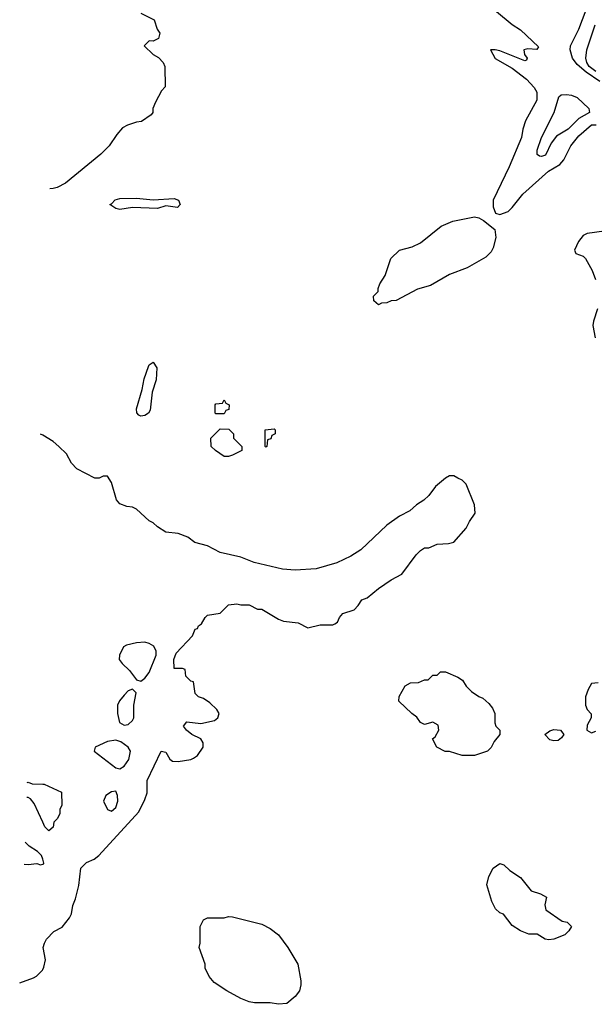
# Model space of a CAD drawing. Header units: inches. Extents: x 2348352 to 2479776, y 460422 to 613655.
# Tile 223 of 256: x 2349890 to 2352644, y 562637 to 567355. Entities that reach past the tile are written whole.
import ezdxf

# ---------------------------------------------------------------- set-up
doc = ezdxf.new("R2010")
doc.units = ezdxf.units.IN
doc.header["$MEASUREMENT"] = 0
doc.layers.add('C3546', color=7, linetype='Continuous')
doc.layers.add('C3556', color=7, linetype='Continuous')

msp = doc.modelspace()

# ---------------------------------------------------------------- linework, layer by layer
at = {"layer": 'C3546', "color": 4}
for points, elevation in [([(2350000, 565363.7), (2349989.7, 565369.8)], 104), ([(2349926.3, 563700.5), (2349930, 563702), (2349950, 563694), (2350000, 563692.8)], 104), ([(2350000, 563509.5), (2349958.6, 563598.6), (2349942, 563622), (2349930, 563628.7), (2349923.5, 563628.2)], 104), ([(2350000, 563332), (2349994, 563350), (2349975.3, 563370), (2349934.5, 563394.5), (2349915.4, 563413.8)], 108), ([(2349911.4, 563309.3), (2349930, 563306.8), (2349971.3, 563311.3), (2349990, 563304.7), (2350000, 563308)], 108), ([(2349889.8, 562740.7), (2349890, 562740.7), (2349955.5, 562764.5), (2349970, 562771.3), (2349998.6, 562801.4), (2350000, 562803.9)], 104)]:
    msp.add_lwpolyline(points, dxfattribs=dict(at, elevation=elevation))
at = {"layer": 'C3556', "color": 4}
for points, elevation in [([(2352670, 567059.1), (2352603.7, 567103.7), (2352561.1, 567141), (2352538.3, 567170), (2352527, 567210), (2352529.5, 567230), (2352569.6, 567310), (2352644, 567510)], 92), ([(2352110, 567449), (2352250, 567332.7), (2352290, 567306), (2352375.3, 567224.7), (2352368.4, 567211.6), (2352324.7, 567215.3), (2352306, 567210), (2352308.9, 567188.9), (2352322, 567170), (2352319, 567161), (2352310, 567158), (2352190, 567206), (2352168.7, 567211.3), (2352146, 567210), (2352169, 567169), (2352250, 567122.7), (2352319, 567070), (2352355.3, 567030), (2352368.4, 567008.4), (2352368, 566970), (2352314, 566870), (2352301.2, 566830), (2352295.1, 566790), (2352236.2, 566650), (2352158.4, 566490), (2352158.9, 566458.9), (2352170, 566428.7), (2352190, 566422), (2352230, 566436.2), (2352250, 566454.5), (2352300.4, 566519.6), (2352424, 566630), (2352478.9, 566661.1), (2352496.7, 566683.3), (2352530.6, 566750), (2352570, 566798), (2352630, 566851.1), (2352651.8, 566851.8)], 96), ([(2350470, 567386), (2350534.6, 567354.6), (2350548, 567310), (2350562, 567290), (2350554.6, 567265.4), (2350530, 567252), (2350510, 567254), (2350486, 567230), (2350530, 567188), (2350554.6, 567174.6), (2350578, 567150), (2350586, 567130), (2350587.3, 567032.7), (2350570, 567014), (2350540.4, 566959.6), (2350528, 566930), (2350528, 566910), (2350520.4, 566899.6), (2350472.9, 566867.1), (2350450, 566864.7), (2350406, 566850), (2350383.1, 566836.9), (2350354.6, 566805.4), (2350319, 566750), (2350279, 566710), (2350110, 566571), (2350070, 566551), (2350050, 566546), (2350034.4, 566545)], 104), ([(2352650, 567107.3), (2352619.3, 567130), (2352608.2, 567150), (2352602.9, 567170), (2352607, 567210), (2352648.3, 567330)], 88), ([(2352690, 566341.6), (2352610, 566331), (2352590, 566321), (2352567.7, 566292.3), (2352549, 566250), (2352555.3, 566235.3), (2352590, 566222), (2352602, 566210), (2352632.9, 566152.9), (2352649.2, 566110)], 96), ([(2352659, 565970), (2352639, 565910), (2352637.2, 565890), (2352648, 565830)], 96), ([(2350000, 562803.9), (2350005.6, 562814.4), (2350012.7, 562850), (2350002, 562910), (2350008, 562930), (2350018, 562950), (2350054, 562986), (2350092.9, 563007.1), (2350128.9, 563051.1), (2350138, 563070), (2350144, 563110), (2350157.5, 563142.5), (2350173.4, 563206.6), (2350182, 563290), (2350210, 563316.3), (2350247.2, 563332.8), (2350269, 563350), (2350460.1, 563559.9), (2350490, 563618), (2350500.9, 563650), (2350500.9, 563710), (2350568, 563850), (2350590, 563844.7), (2350610, 563812), (2350622.8, 563802.8), (2350650, 563800.7), (2350709.4, 563810.6), (2350723.2, 563816.8), (2350742, 563830), (2350768.7, 563870), (2350768.7, 563890), (2350758, 563910), (2350715.3, 563930), (2350688.7, 563950), (2350675.3, 563970), (2350690, 563991.3), (2350757.2, 563982.8), (2350822.7, 563997.3), (2350839, 564010), (2350845.2, 564030), (2350834, 564050), (2350801.5, 564081.5), (2350770, 564102), (2350746, 564110), (2350730, 564126), (2350722, 564182), (2350710, 564186), (2350686, 564210), (2350682, 564242), (2350670, 564246), (2350630, 564246), (2350629.1, 564289.1), (2350640.2, 564319.8), (2350718, 564402), (2350730, 564434), (2350742, 564438), (2350746, 564450), (2350760.4, 564459.6), (2350779, 564490), (2350790, 564501), (2350850, 564512), (2350890, 564551.3), (2350930, 564556), (2350950, 564551.3), (2350990, 564551.3), (2351030, 564531.3), (2351050, 564531.3), (2351130, 564482.8), (2351153.7, 564473.7), (2351224.5, 564464.5), (2351270, 564441), (2351330, 564456), (2351390, 564456), (2351400.2, 564459.8), (2351412.5, 564467.5), (2351422, 564490), (2351438, 564510), (2351492.7, 564527.3), (2351512.5, 564547.5), (2351530, 564576), (2351554.8, 564585.2), (2351608.7, 564630), (2351670, 564670.8), (2351721.5, 564698.5), (2351790, 564791.3), (2351810, 564811.3), (2351830, 564824.7), (2351850, 564824.7), (2351890, 564842), (2351945.4, 564845.4), (2351970, 564851.3), (2352030, 564918), (2352045.2, 564950), (2352073.2, 564990), (2352069.3, 565030), (2352029.5, 565129.5), (2352010, 565149), (2351990, 565159), (2351970, 565168.7), (2351950, 565168.7), (2351930, 565159), (2351882, 565118), (2351850, 565075.3), (2351827.1, 565052.9), (2351792, 565030), (2351759.1, 565000.9), (2351710, 564976), (2351650, 564932.7), (2351524.9, 564815.1), (2351476.2, 564783.8), (2351410, 564753.3), (2351310, 564723.6), (2351210, 564717.6), (2351150, 564722.9), (2351013.4, 564753.4), (2350950, 564779.5), (2350850, 564802), (2350790, 564834.5), (2350729.5, 564849.5), (2350694.8, 564874.8), (2350650, 564893.2), (2350590, 564899), (2350550, 564925.2), (2350530, 564944), (2350510, 564954), (2350450, 565009.2), (2350430, 565019), (2350403.1, 565023.1), (2350370, 565035.3), (2350353.6, 565053.6), (2350330, 565138), (2350310, 565168), (2350290, 565168), (2350270, 565158), (2350250, 565158), (2350163.1, 565203.1), (2350138, 565230), (2350114.6, 565274.6), (2350078, 565310), (2350050, 565334), (2350000, 565363.7)], 104), ([(2352662, 564178), (2352630, 564174), (2352613.6, 564146.4), (2352602, 564110), (2352602, 564070), (2352608.7, 564050), (2352628.4, 564028.4), (2352628.7, 564010), (2352610, 563974), (2352608, 563950), (2352630, 563938), (2352650, 563946)], 96), ([(2350000, 563692.8), (2350007.3, 563692.7), (2350090, 563654), (2350091.6, 563591.6), (2350082, 563570), (2350082, 563550), (2350070, 563526), (2350054, 563510), (2350050, 563486), (2350030, 563468), (2350010, 563488), (2350000, 563509.5)], 104), ([(2350000, 563308), (2350006, 563310), (2350006, 563314), (2350000, 563332)], 108)]:
    msp.add_lwpolyline(points, dxfattribs=dict(at, elevation=elevation))
for points, elevation in [([(2352390, 566699.3), (2352381.5, 566701.5), (2352369.5, 566709.5), (2352369.5, 566730), (2352390, 566791), (2352451.5, 566910), (2352474, 566986), (2352485.3, 566994.7), (2352510, 566996.5), (2352533.4, 566993.4), (2352561.5, 566981.5), (2352617.3, 566930), (2352621, 566910), (2352570, 566882), (2352518, 566830), (2352462.3, 566797.7), (2352437.3, 566762.7), (2352410, 566706)], 92), ([(2350530, 566491.1), (2350630, 566498), (2350650.9, 566490.9), (2350659.6, 566470), (2350645.3, 566454.7), (2350590, 566463), (2350550, 566449.8), (2350430, 566455.3), (2350370, 566445.7), (2350349.8, 566449.8), (2350322, 566470), (2350330, 566472.4), (2350347.9, 566492.1), (2350370, 566498.6), (2350450, 566499.7)], 96), ([(2351610, 565988), (2351587.3, 566007.3), (2351586, 566030), (2351607.3, 566052.7), (2351607.3, 566067.3), (2351615.3, 566090), (2351642, 566130), (2351668.7, 566210), (2351710, 566251.3), (2351770, 566266), (2351810, 566286), (2351910, 566366), (2351966, 566390), (2352070, 566410.6), (2352090, 566405.5), (2352112.1, 566392.1), (2352166, 566350), (2352171, 566311), (2352158.5, 566261.5), (2352150, 566242), (2352123.5, 566216.5), (2352034.4, 566165.6), (2351950, 566134), (2351858, 566082), (2351796.9, 566063.1), (2351694, 566010), (2351670, 566008), (2351650, 565998), (2351623.6, 565996.4)], 96), ([(2350470, 565455.4), (2350460.5, 565460.5), (2350451.1, 565471.1), (2350449.8, 565490), (2350476.6, 565583.4), (2350486, 565634), (2350506.5, 565693.5), (2350510, 565701.6), (2350530, 565714.4), (2350546.8, 565686.8), (2350544.3, 565630), (2350525, 565570), (2350515.8, 565484.2), (2350506.4, 565470), (2350490, 565459.1)], 96), ([(2350830, 565466), (2350826, 565470), (2350826, 565510), (2350830, 565514), (2350862, 565518), (2350870, 565534), (2350878, 565518), (2350894, 565510), (2350892.7, 565487.3), (2350878, 565482), (2350870, 565466)], 96), ([(2350870, 565262), (2350828, 565290), (2350808, 565310), (2350806, 565350), (2350850, 565394), (2350892.7, 565392.7), (2350914, 565370), (2350914, 565350), (2350954, 565310), (2350954, 565290), (2350910, 565268.7), (2350890, 565262)], 96), ([(2351070, 565306), (2351066, 565310), (2351066, 565390), (2351110, 565394), (2351114, 565390), (2351114, 565370), (2351098, 565362), (2351092.7, 565347.3), (2351078, 565342), (2351074, 565310)], 96), ([(2350490, 564372), (2350450, 564369.6), (2350401.7, 564358.3), (2350386.8, 564350), (2350367.3, 564310), (2350366.8, 564290), (2350381, 564270), (2350416.1, 564236.1), (2350450, 564191.3), (2350470, 564186), (2350490, 564200.7), (2350510, 564226.8), (2350544.5, 564310), (2350543.7, 564330), (2350533, 564353), (2350510, 564366.6)], 108), ([(2352010, 563829), (2351950, 563848.7), (2351928.9, 563848.9), (2351888.9, 563868.9), (2351868, 563910), (2351880.4, 563919.6), (2351898, 563950), (2351894.6, 563974.6), (2351870, 563988.7), (2351830, 563978), (2351810, 563988), (2351792.9, 564012.9), (2351768.7, 564030), (2351706, 564090), (2351708.4, 564111.6), (2351736.4, 564163.6), (2351763.1, 564176.9), (2351800.4, 564179.6), (2351830, 564192), (2351847.3, 564192.7), (2351870, 564214), (2351890, 564214), (2351906, 564230), (2351930, 564231), (2351990, 564204.7), (2352012, 564190), (2352030, 564162), (2352055.3, 564135.3), (2352090, 564111.3), (2352110, 564104.7), (2352138.8, 564078.8), (2352155.9, 564055.9), (2352166, 564030), (2352166, 563986), (2352171.3, 563970), (2352191.3, 563950), (2352191, 563930), (2352163.5, 563896.5), (2352150, 563868), (2352132, 563850), (2352070, 563829)], 96), ([(2350430, 564148), (2350410, 564139), (2350390, 564119), (2350368.3, 564091.7), (2350359.1, 564070), (2350359.3, 564030), (2350367.9, 563987.9), (2350390, 563974), (2350410, 563978), (2350430, 563997.3), (2350436.3, 564010), (2350436.2, 564070), (2350448, 564130)], 108), ([(2352450, 563899), (2352430, 563904), (2352406, 563930), (2352430, 563946.8), (2352450, 563954), (2352482, 563950), (2352498, 563930), (2352486.4, 563913.6), (2352470, 563902)], 96), ([(2350350, 563903.6), (2350310, 563897), (2350252, 563870), (2350246.8, 563850), (2350350, 563771), (2350370, 563766), (2350390, 563778), (2350412.7, 563810), (2350420.9, 563850), (2350409.4, 563870), (2350374.9, 563894.9)], 108), ([(2350350, 563658), (2350330, 563655.3), (2350302, 563638), (2350291, 563610), (2350310, 563571.3), (2350330, 563562.8), (2350350, 563581), (2350360.9, 563610), (2350358, 563638)], 108), ([(2352425.4, 562945.4), (2352408.7, 562950), (2352370, 562974), (2352330, 562974), (2352290, 562989.3), (2352250, 563015.3), (2352209, 563069), (2352190, 563075.3), (2352170, 563095.3), (2352153.2, 563130), (2352128.7, 563210), (2352138, 563250), (2352158, 563290), (2352190, 563311.3), (2352210, 563304.7), (2352238, 563278), (2352290, 563244.7), (2352341.4, 563181.4), (2352386, 563166), (2352414, 563150), (2352406, 563114), (2352411.3, 563090), (2352490, 563036), (2352514, 563030), (2352534, 563010), (2352522, 562990), (2352502, 562970), (2352450, 562949.5)], 96), ([(2351130, 562637.2), (2351090, 562644), (2351015.3, 562644.7), (2350990, 562649.2), (2350950, 562665.2), (2350882, 562702), (2350822, 562742), (2350798, 562770), (2350778, 562810), (2350778, 562830), (2350749.2, 562910), (2350755.3, 562930), (2350755.3, 563010), (2350770, 563042), (2350790, 563051.3), (2350870, 563051.3), (2350890, 563058), (2350910, 563056), (2351050, 563021), (2351090, 563001), (2351130.4, 562970.4), (2351174.8, 562910), (2351222.8, 562830), (2351237.3, 562750), (2351237.3, 562730), (2351230, 562702), (2351210, 562675.3), (2351170, 562641.2)], 96)]:
    msp.add_lwpolyline(points, close=True, dxfattribs=dict(at, elevation=elevation))

doc.saveas('drawing.dxf')
